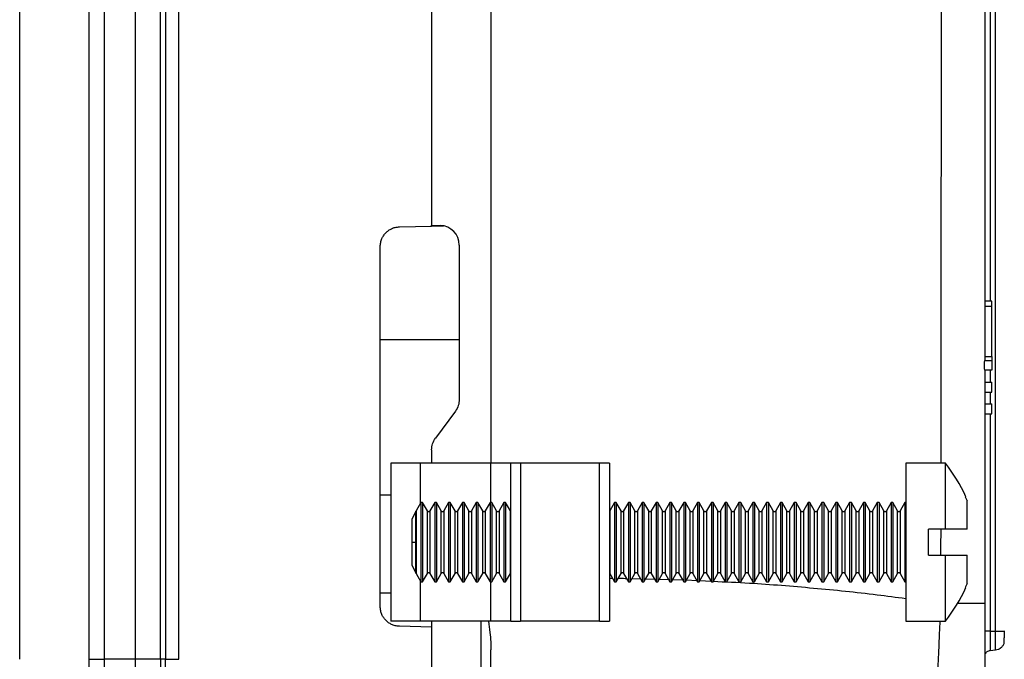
# Model space of a CAD drawing. Extents: x 3 to 428, y 3 to 275.
# Tile 26 of 42: x 220 to 263, y 123 to 152. Entities that reach past the tile are written whole.
import ezdxf

# ---------------------------------------------------------------- set-up
doc = ezdxf.new("R2010")
doc.units = 0
doc.linetypes.add('SLD-SOLID', pattern=[0])
doc.layers.get('0').update_dxf_attribs({"linetype": 'CONTINUOUS'})

msp = doc.modelspace()

# ---------------------------------------------------------------- linework, layer by layer
at = {"color": 7, "linetype": 'SLD-SOLID'}
for p, q in [((237.8517, 187.9656), (237.8517, 142.5697)), ((219.608, 123.3381), (219.608, 182.7156)), ((219.6192, 123.3381), (219.6192, 182.7156)), ((222.6831, 123.3381), (222.6831, 182.7156)), ((223.3694, 123.3381), (223.3694, 182.7156)), ((224.7267, 182.7156), (224.7267, 123.3381)), ((224.7267, 182.7156), (224.7267, 123.3381)), ((225.8371, 123.3382), (225.8371, 182.7156)), ((226.0659, 182.7156), (226.0659, 123.3382)), ((226.6517, 123.3381), (226.6517, 182.7156)), ((262.8273, 124.5893), (262.8273, 179.7144)), ((262.3517, 178.4469), (262.3517, 136.5754)), ((236.4288, 142.4896), (237.8517, 142.5269)), ((237.8517, 142.5697), (238.2323, 142.5564)), ((237.8517, 142.5269), (237.8517, 142.5697)), ((237.8517, 142.5269), (238.3705, 142.5405)), ((235.5767, 125.6763), (235.5767, 141.6149)), ((239.0767, 141.6819), (239.0767, 134.8519)), ((262.658, 139.2004), (262.3517, 139.2004)), ((262.658, 138.9816), (262.658, 139.2004)), ((262.3517, 138.9816), (262.658, 138.9816)), ((262.658, 136.7504), (262.658, 138.9816)), ((235.5767, 137.51), (239.0767, 137.51)), ((262.3501, 136.5754), (262.658, 136.5754)), ((262.3517, 136.7504), (262.658, 136.7504)), ((262.658, 136.7504), (262.658, 136.5754)), ((262.658, 136.5754), (262.658, 136.1379)), ((262.658, 136.1379), (262.3501, 136.1379)), ((262.3517, 136.1379), (262.3517, 125.8324)), ((262.3517, 135.6129), (262.658, 135.6129)), ((262.658, 135.1754), (262.658, 135.6129)), ((262.3517, 135.1754), (262.658, 135.1754)), ((238.9061, 134.3329), (238.0223, 133.1334)), ((262.3517, 134.6504), (262.658, 134.6504)), ((262.658, 134.2129), (262.658, 134.6504)), ((262.3517, 134.2129), (262.658, 134.2129)), ((237.8517, 132.6143), (237.8517, 132.0269)), ((236.0466, 132.0269), (236.0466, 125.0269)), ((237.3591, 132.0269), (236.0466, 132.0269)), ((240.4767, 132.0269), (237.3591, 132.0269)), ((241.3517, 132.0269), (240.4767, 132.0269)), ((241.3517, 125.0269), (241.3517, 132.0269)), ((241.7892, 132.0269), (241.3517, 132.0269)), ((241.7892, 132.0269), (241.7892, 125.0269)), ((245.2892, 132.0269), (241.7892, 132.0269)), ((245.2892, 125.0269), (245.2892, 132.0269)), ((245.7267, 132.0269), (245.2892, 132.0269)), ((245.7267, 132.0269), (245.7267, 125.0269)), ((260.6017, 132.0269), (258.8517, 132.0269)), ((258.8517, 132.0269), (258.8517, 125.0269)), ((260.6017, 129.1044), (260.6017, 132.0269)), ((235.5767, 130.6202), (236.0466, 130.6202)), ((261.5069, 130.5394), (261.4856, 130.5394)), ((261.4856, 130.5394), (261.5642, 130.3565)), ((237.3759, 130.2769), (237.1654, 129.9122)), ((237.4525, 130.2769), (237.3759, 130.2769)), ((237.3759, 130.2769), (237.3759, 126.7769)), ((237.663, 129.9122), (237.4525, 130.2769)), ((237.4525, 130.2769), (237.4525, 126.7769)), ((237.9884, 130.2769), (237.7779, 129.9122)), ((238.065, 130.2769), (237.9884, 130.2769)), ((237.9884, 130.2769), (237.9884, 126.7769)), ((238.2755, 129.9122), (238.065, 130.2769)), ((238.065, 130.2769), (238.065, 126.7769)), ((238.6009, 130.2769), (238.3904, 129.9122)), ((238.6775, 130.2769), (238.6009, 130.2769)), ((238.6009, 130.2769), (238.6009, 126.7769)), ((238.888, 129.9122), (238.6775, 130.2769)), ((238.6775, 130.2769), (238.6775, 126.7769)), ((239.2134, 130.2769), (239.0029, 129.9122)), ((239.29, 130.2769), (239.2134, 130.2769)), ((239.2134, 130.2769), (239.2134, 126.7769)), ((239.5005, 129.9122), (239.29, 130.2769)), ((239.29, 130.2769), (239.29, 126.7769)), ((239.8259, 130.2769), (239.6154, 129.9122)), ((239.9025, 130.2769), (239.8259, 130.2769)), ((239.8259, 130.2769), (239.8259, 126.7769)), ((240.113, 129.9122), (239.9025, 130.2769)), ((239.9025, 130.2769), (239.9025, 126.7769)), ((240.4384, 130.2769), (240.2279, 129.9122)), ((240.515, 130.2769), (240.4384, 130.2769)), ((240.4384, 130.2769), (240.4384, 126.7769)), ((240.7255, 129.9122), (240.515, 130.2769)), ((240.515, 130.2769), (240.515, 126.7769)), ((241.0509, 130.2769), (240.8404, 129.9122)), ((241.1275, 130.2769), (241.0509, 130.2769)), ((241.0509, 130.2769), (241.0509, 126.7769)), ((241.338, 129.9122), (241.1275, 130.2769)), ((241.1275, 130.2769), (241.1275, 126.7769)), ((245.9509, 130.2769), (245.7404, 129.9122)), ((246.0275, 130.2769), (245.9509, 130.2769)), ((245.9509, 130.2769), (245.9509, 126.7769)), ((246.238, 129.9122), (246.0275, 130.2769)), ((246.0275, 130.2769), (246.0275, 126.7769)), ((246.5634, 130.2769), (246.3529, 129.9122)), ((246.64, 130.2769), (246.5634, 130.2769)), ((246.5634, 130.2769), (246.5634, 126.7769)), ((246.8505, 129.9122), (246.64, 130.2769)), ((246.64, 130.2769), (246.64, 126.7769)), ((247.1759, 130.2769), (246.9654, 129.9122)), ((247.2525, 130.2769), (247.1759, 130.2769)), ((247.1759, 130.2769), (247.1759, 126.7769)), ((247.463, 129.9122), (247.2525, 130.2769)), ((247.2525, 130.2769), (247.2525, 126.7769)), ((247.7884, 130.2769), (247.5779, 129.9122)), ((247.865, 130.2769), (247.7884, 130.2769)), ((247.7884, 130.2769), (247.7884, 126.7769)), ((248.0755, 129.9122), (247.865, 130.2769)), ((247.865, 130.2769), (247.865, 126.7769)), ((248.4009, 130.2769), (248.1904, 129.9122)), ((248.4775, 130.2769), (248.4009, 130.2769)), ((248.4009, 130.2769), (248.4009, 126.7769)), ((248.688, 129.9122), (248.4775, 130.2769)), ((248.4775, 130.2769), (248.4775, 126.7769)), ((249.0134, 130.2769), (248.8029, 129.9122)), ((249.09, 130.2769), (249.0134, 130.2769)), ((249.0134, 130.2769), (249.0134, 126.7769)), ((249.3005, 129.9122), (249.09, 130.2769)), ((249.09, 130.2769), (249.09, 126.7769)), ((249.6259, 130.2769), (249.4154, 129.9122)), ((249.7025, 130.2769), (249.6259, 130.2769)), ((249.6259, 130.2769), (249.6259, 126.7769)), ((249.913, 129.9122), (249.7025, 130.2769)), ((249.7025, 130.2769), (249.7025, 126.7769)), ((250.2384, 130.2769), (250.0279, 129.9122)), ((250.315, 130.2769), (250.2384, 130.2769)), ((250.2384, 130.2769), (250.2384, 126.7769)), ((250.5255, 129.9122), (250.315, 130.2769)), ((250.315, 130.2769), (250.315, 126.7769)), ((250.8509, 130.2769), (250.6404, 129.9122)), ((250.9275, 130.2769), (250.8509, 130.2769)), ((250.8509, 130.2769), (250.8509, 126.7769)), ((251.138, 129.9122), (250.9275, 130.2769)), ((250.9275, 130.2769), (250.9275, 126.7769)), ((251.4634, 130.2769), (251.2529, 129.9122)), ((251.54, 130.2769), (251.4634, 130.2769)), ((251.4634, 130.2769), (251.4634, 126.7769)), ((251.7505, 129.9122), (251.54, 130.2769)), ((251.54, 130.2769), (251.54, 126.7769)), ((252.0759, 130.2769), (251.8654, 129.9122)), ((252.1525, 130.2769), (252.0759, 130.2769)), ((252.0759, 130.2769), (252.0759, 126.7769)), ((252.363, 129.9122), (252.1525, 130.2769)), ((252.1525, 130.2769), (252.1525, 126.7769)), ((252.6884, 130.2769), (252.4779, 129.9122)), ((252.765, 130.2769), (252.6884, 130.2769)), ((252.6884, 130.2769), (252.6884, 126.7769)), ((252.9755, 129.9122), (252.765, 130.2769)), ((252.765, 130.2769), (252.765, 126.7769)), ((253.3009, 130.2769), (253.0904, 129.9122)), ((253.3775, 130.2769), (253.3009, 130.2769)), ((253.3009, 130.2769), (253.3009, 126.7769)), ((253.588, 129.9122), (253.3775, 130.2769)), ((253.3775, 130.2769), (253.3775, 126.7769)), ((253.9134, 130.2769), (253.7029, 129.9122)), ((253.99, 130.2769), (253.9134, 130.2769)), ((253.9134, 130.2769), (253.9134, 126.7769)), ((254.2005, 129.9122), (253.99, 130.2769)), ((253.99, 130.2769), (253.99, 126.7769)), ((254.5259, 130.2769), (254.3154, 129.9122)), ((254.6025, 130.2769), (254.5259, 130.2769)), ((254.5259, 130.2769), (254.5259, 126.7769)), ((254.813, 129.9122), (254.6025, 130.2769)), ((254.6025, 130.2769), (254.6025, 126.7769)), ((255.1384, 130.2769), (254.9279, 129.9122)), ((255.215, 130.2769), (255.1384, 130.2769)), ((255.1384, 130.2769), (255.1384, 126.7769)), ((255.4255, 129.9122), (255.215, 130.2769)), ((255.215, 130.2769), (255.215, 126.7769)), ((255.7509, 130.2769), (255.5404, 129.9122)), ((255.8275, 130.2769), (255.7509, 130.2769)), ((255.7509, 130.2769), (255.7509, 126.7769)), ((256.038, 129.9122), (255.8275, 130.2769)), ((255.8275, 130.2769), (255.8275, 126.7769)), ((256.3634, 130.2769), (256.1529, 129.9122)), ((256.44, 130.2769), (256.3634, 130.2769)), ((256.3634, 130.2769), (256.3634, 126.7769)), ((256.6505, 129.9122), (256.44, 130.2769)), ((256.44, 130.2769), (256.44, 126.7769)), ((256.9759, 130.2769), (256.7654, 129.9122)), ((257.0525, 130.2769), (256.9759, 130.2769)), ((256.9759, 130.2769), (256.9759, 126.7769)), ((257.263, 129.9122), (257.0525, 130.2769)), ((257.0525, 130.2769), (257.0525, 126.7769)), ((257.5884, 130.2769), (257.3779, 129.9122)), ((257.665, 130.2769), (257.5884, 130.2769)), ((257.5884, 130.2769), (257.5884, 126.7769)), ((257.8755, 129.9122), (257.665, 130.2769)), ((257.665, 130.2769), (257.665, 126.7769)), ((258.2009, 130.2769), (257.9904, 129.9122)), ((258.2775, 130.2769), (258.2009, 130.2769)), ((258.2009, 130.2769), (258.2009, 126.7769)), ((258.488, 129.9122), (258.2775, 130.2769)), ((258.2775, 130.2769), (258.2775, 126.7769)), ((258.8134, 130.2769), (258.6029, 129.9122)), ((258.8517, 130.2769), (258.8134, 130.2769)), ((258.8134, 130.2769), (258.8134, 126.7769)), ((261.5642, 129.1044), (261.5642, 130.3565)), ((237.1498, 129.8939), (236.9767, 129.5301)), ((236.9767, 129.5301), (236.9767, 128.5269)), ((237.1498, 128.5269), (237.1498, 129.8939)), ((260.6017, 129.1044), (259.8492, 129.1044)), ((259.8492, 127.9494), (259.8492, 129.1044)), ((236.9767, 128.5269), (236.9767, 127.5237)), ((236.9767, 128.5269), (237.1498, 128.5269)), ((237.1498, 127.1598), (237.1498, 128.5269)), ((259.8492, 127.9494), (260.6017, 127.9494)), ((260.6017, 125.0269), (260.6017, 127.9494)), ((261.5642, 126.6972), (261.5642, 127.9494)), ((236.9767, 127.5237), (237.1498, 127.1598)), ((237.1654, 127.1416), (237.3759, 126.7769)), ((237.4525, 126.7769), (237.663, 127.1416)), ((237.7779, 127.1416), (237.9884, 126.7769)), ((238.065, 126.7769), (238.2755, 127.1416)), ((238.3904, 127.1416), (238.6009, 126.7769)), ((238.6775, 126.7769), (238.888, 127.1416)), ((239.0029, 127.1416), (239.2134, 126.7769)), ((239.29, 126.7769), (239.5005, 127.1416)), ((239.6154, 127.1416), (239.8259, 126.7769)), ((239.9025, 126.7769), (240.113, 127.1416)), ((240.2279, 127.1416), (240.4384, 126.7769)), ((240.515, 126.7769), (240.7255, 127.1416)), ((240.8404, 127.1416), (241.0509, 126.7769)), ((241.1275, 126.7769), (241.338, 127.1416)), ((245.7404, 127.1416), (245.9509, 126.7769)), ((246.0275, 126.7769), (246.238, 127.1416)), ((246.3529, 127.1416), (246.5634, 126.7769)), ((246.64, 126.7769), (246.8505, 127.1416)), ((246.9654, 127.1416), (247.1759, 126.7769)), ((247.2525, 126.7769), (247.463, 127.1416)), ((247.5779, 127.1416), (247.7884, 126.7769)), ((247.865, 126.7769), (248.0755, 127.1416)), ((248.1904, 127.1416), (248.4009, 126.7769)), ((248.4775, 126.7769), (248.688, 127.1416)), ((248.8029, 127.1416), (249.0134, 126.7769)), ((249.09, 126.7769), (249.3005, 127.1416)), ((249.4154, 127.1416), (249.6259, 126.7769)), ((249.7025, 126.7769), (249.913, 127.1416)), ((250.0279, 127.1416), (250.2384, 126.7769)), ((250.315, 126.7769), (250.5255, 127.1416)), ((250.6404, 127.1416), (250.8509, 126.7769)), ((250.9275, 126.7769), (251.138, 127.1416)), ((251.2529, 127.1416), (251.4634, 126.7769)), ((251.54, 126.7769), (251.7505, 127.1416)), ((251.8654, 127.1416), (252.0759, 126.7769)), ((252.1525, 126.7769), (252.363, 127.1416)), ((252.4779, 127.1416), (252.6884, 126.7769)), ((252.765, 126.7769), (252.9755, 127.1416)), ((253.0904, 127.1416), (253.3009, 126.7769)), ((253.3775, 126.7769), (253.588, 127.1416)), ((253.7029, 127.1416), (253.9134, 126.7769)), ((253.99, 126.7769), (254.2005, 127.1416)), ((254.3154, 127.1416), (254.5259, 126.7769)), ((254.6025, 126.7769), (254.813, 127.1416)), ((254.9279, 127.1416), (255.1384, 126.7769)), ((255.215, 126.7769), (255.4255, 127.1416)), ((255.5404, 127.1416), (255.7509, 126.7769)), ((255.8275, 126.7769), (256.038, 127.1416)), ((256.1529, 127.1416), (256.3634, 126.7769)), ((256.44, 126.7769), (256.6505, 127.1416)), ((256.7654, 127.1416), (256.9759, 126.7769)), ((257.0525, 126.7769), (257.263, 127.1416)), ((257.3779, 127.1416), (257.5884, 126.7769)), ((257.665, 126.7769), (257.8755, 127.1416)), ((257.9904, 127.1416), (258.2009, 126.7769)), ((258.2775, 126.7769), (258.488, 127.1416)), ((258.6029, 127.1416), (258.8134, 126.7769)), ((237.3759, 126.7769), (237.4525, 126.7769)), ((237.9884, 126.7769), (238.065, 126.7769)), ((238.6009, 126.7769), (238.6775, 126.7769)), ((239.2134, 126.7769), (239.29, 126.7769)), ((239.8259, 126.7769), (239.9025, 126.7769)), ((240.4384, 126.7769), (240.515, 126.7769)), ((241.0509, 126.7769), (241.1275, 126.7769)), ((245.9509, 126.7769), (246.0275, 126.7769)), ((246.5634, 126.7769), (246.64, 126.7769)), ((247.1759, 126.7769), (247.2525, 126.7769)), ((247.7884, 126.7769), (247.865, 126.7769)), ((248.4009, 126.7769), (248.4775, 126.7769)), ((249.0134, 126.7769), (249.09, 126.7769)), ((249.6259, 126.7769), (249.7025, 126.7769)), ((250.2384, 126.7769), (250.315, 126.7769)), ((250.8509, 126.7769), (250.9275, 126.7769)), ((251.4634, 126.7769), (251.54, 126.7769)), ((252.0759, 126.7769), (252.1525, 126.7769)), ((252.6884, 126.7769), (252.765, 126.7769)), ((253.3009, 126.7769), (253.3775, 126.7769)), ((253.9134, 126.7769), (253.99, 126.7769)), ((254.5259, 126.7769), (254.6025, 126.7769)), ((255.1384, 126.7769), (255.215, 126.7769)), ((255.7509, 126.7769), (255.8275, 126.7769)), ((256.3634, 126.7769), (256.44, 126.7769)), ((256.9759, 126.7769), (257.0525, 126.7769)), ((257.5884, 126.7769), (257.665, 126.7769)), ((258.2009, 126.7769), (258.2775, 126.7769)), ((258.8134, 126.7769), (258.8517, 126.7769)), ((261.5642, 126.6972), (261.4856, 126.5144)), ((261.4856, 126.5144), (261.5069, 126.5144)), ((235.5767, 126.2863), (236.0466, 126.2863)), ((237.3591, 125.0269), (236.0466, 125.0269)), ((237.8517, 124.7644), (236.4288, 124.8016)), ((240.4767, 125.0269), (237.3591, 125.0269)), ((237.8517, 125.0269), (237.8517, 118.0444)), ((241.3517, 125.0269), (240.4767, 125.0269)), ((241.3517, 125.0269), (241.7892, 125.0269)), ((245.2892, 125.0269), (241.7892, 125.0269)), ((245.2892, 125.0269), (245.7267, 125.0269)), ((258.8517, 125.0269), (260.6017, 125.0269)), ((262.5913, 124.5894), (262.8273, 124.5893)), ((240.4767, 119.5484), (240.4767, 123.7559)), ((262.3665, 123.5629), (262.3667, 123.5612)), ((262.3683, 123.5696), (262.3687, 123.5669)), ((262.5897, 123.7352), (262.8285, 123.7561)), ((219.608, 123.3381), (219.6192, 123.3381)), ((224.7267, 123.3381), (223.3694, 123.3381)), ((225.8371, 123.3382), (224.7267, 123.3381)), ((226.0659, 123.3382), (226.6517, 123.3381))]:
    msp.add_line(p, q, dxfattribs=at)
at = {"color": 8, "linetype": 'SLD-SOLID'}
for p, q in [((262.5913, 179.7144), (262.5913, 139.2004)), ((240.4767, 179.2156), (240.4767, 132.0269)), ((262.5913, 136.1379), (262.5913, 135.6129)), ((262.5913, 135.1754), (262.5913, 134.6504)), ((262.5913, 134.2129), (262.5913, 124.5894)), ((237.3591, 130.2476), (237.3591, 132.0269)), ((240.4767, 130.2769), (240.4767, 132.0269)), ((237.1654, 129.9122), (237.1654, 128.5269)), ((237.663, 127.1416), (237.663, 129.9122)), ((237.7779, 129.9122), (237.7779, 128.5269)), ((238.2755, 127.1416), (238.2755, 129.9122)), ((238.3904, 129.9122), (238.3904, 128.5269)), ((238.888, 127.1416), (238.888, 129.9122)), ((239.0029, 129.9122), (239.0029, 128.5269)), ((239.5005, 127.1416), (239.5005, 129.9122)), ((239.6154, 129.9122), (239.6154, 128.5269)), ((240.113, 127.1416), (240.113, 129.9122)), ((240.2279, 129.9122), (240.2279, 128.5269)), ((240.7255, 127.1416), (240.7255, 129.9122)), ((240.8404, 129.9122), (240.8404, 128.5269)), ((241.338, 127.1416), (241.338, 129.9122)), ((245.7404, 129.9122), (245.7404, 128.5269)), ((246.238, 127.1416), (246.238, 129.9122)), ((246.3529, 129.9122), (246.3529, 128.5269)), ((246.8505, 127.1416), (246.8505, 129.9122)), ((246.9654, 129.9122), (246.9654, 128.5269)), ((247.463, 127.1416), (247.463, 129.9122)), ((247.5779, 129.9122), (247.5779, 128.5269)), ((248.0755, 127.1416), (248.0755, 129.9122)), ((248.1904, 129.9122), (248.1904, 128.5269)), ((248.688, 127.1416), (248.688, 129.9122)), ((248.8029, 129.9122), (248.8029, 128.5269)), ((249.3005, 127.1416), (249.3005, 129.9122)), ((249.4154, 129.9122), (249.4154, 128.5269)), ((249.913, 127.1416), (249.913, 129.9122)), ((250.0279, 129.9122), (250.0279, 128.5269)), ((250.5255, 127.1416), (250.5255, 129.9122)), ((250.6404, 129.9122), (250.6404, 128.5269)), ((251.138, 127.1416), (251.138, 129.9122)), ((251.2529, 129.9122), (251.2529, 128.5269)), ((251.7505, 127.1416), (251.7505, 129.9122)), ((251.8654, 129.9122), (251.8654, 128.5269)), ((252.363, 127.1416), (252.363, 129.9122)), ((252.4779, 129.9122), (252.4779, 128.5269)), ((252.9755, 127.1416), (252.9755, 129.9122)), ((253.0904, 129.9122), (253.0904, 128.5269)), ((253.588, 127.1416), (253.588, 129.9122)), ((253.7029, 129.9122), (253.7029, 128.5269)), ((254.2005, 127.1416), (254.2005, 129.9122)), ((254.3154, 129.9122), (254.3154, 128.5269)), ((254.813, 127.1416), (254.813, 129.9122)), ((254.9279, 129.9122), (254.9279, 128.5269)), ((255.4255, 127.1416), (255.4255, 129.9122)), ((255.5404, 129.9122), (255.5404, 128.5269)), ((256.038, 127.1416), (256.038, 129.9122)), ((256.1529, 129.9122), (256.1529, 128.5269)), ((256.6505, 127.1416), (256.6505, 129.9122)), ((256.7654, 129.9122), (256.7654, 128.5269)), ((257.263, 127.1416), (257.263, 129.9122)), ((257.3779, 129.9122), (257.3779, 128.5269)), ((257.8755, 127.1416), (257.8755, 129.9122)), ((257.9904, 129.9122), (257.9904, 128.5269)), ((258.488, 127.1416), (258.488, 129.9122)), ((258.6029, 129.9122), (258.6029, 128.5269)), ((237.1654, 128.5269), (237.1654, 127.1416)), ((237.7779, 128.5269), (237.7779, 127.1416)), ((238.3904, 128.5269), (238.3904, 127.1416)), ((239.0029, 128.5269), (239.0029, 127.1416)), ((239.6154, 128.5269), (239.6154, 127.1416)), ((240.2279, 128.5269), (240.2279, 127.1416)), ((240.8404, 128.5269), (240.8404, 127.1416)), ((245.7404, 128.5269), (245.7404, 127.1416)), ((246.3529, 128.5269), (246.3529, 127.1416)), ((246.9654, 128.5269), (246.9654, 127.1416)), ((247.5779, 128.5269), (247.5779, 127.1416)), ((248.1904, 128.5269), (248.1904, 127.1416)), ((248.8029, 128.5269), (248.8029, 127.1416)), ((249.4154, 128.5269), (249.4154, 127.1416)), ((250.0279, 128.5269), (250.0279, 127.1416)), ((250.6404, 128.5269), (250.6404, 127.1416)), ((251.2529, 128.5269), (251.2529, 127.1416)), ((251.8654, 128.5269), (251.8654, 127.1416)), ((252.4779, 128.5269), (252.4779, 127.1416)), ((253.0904, 128.5269), (253.0904, 127.1416)), ((253.7029, 128.5269), (253.7029, 127.1416)), ((254.3154, 128.5269), (254.3154, 127.1416)), ((254.9279, 128.5269), (254.9279, 127.1416)), ((255.5404, 128.5269), (255.5404, 127.1416)), ((256.1529, 128.5269), (256.1529, 127.1416)), ((256.7654, 128.5269), (256.7654, 127.1416)), ((257.3779, 128.5269), (257.3779, 127.1416)), ((257.9904, 128.5269), (257.9904, 127.1416)), ((258.6029, 128.5269), (258.6029, 127.1416)), ((245.7267, 126.926), (245.8646, 126.9263)), ((246.7198, 126.9151), (247.1014, 126.906)), ((247.324, 126.9007), (247.7225, 126.8911)), ((237.3591, 125.0269), (237.3591, 126.8061)), ((240.4767, 125.0269), (240.4767, 126.7769)), ((247.9281, 126.8862), (248.3436, 126.8762)), ((248.5322, 126.8717), (248.9647, 126.8613)), ((249.1355, 126.8556), (249.5939, 126.8324)), ((249.7306, 126.8255), (250.2248, 126.8005)), ((240.0507, 118.0444), (240.0507, 125.0269))]:
    msp.add_line(p, q, dxfattribs=at)
at = {"color": 7, "linetype": 'SLD-SOLID', "flags": 128}
for points in [[(241.3517, 129.8955), (241.3486, 129.8985), (241.338, 129.9122)], [(245.7404, 129.9122), (245.7299, 129.8985), (245.7267, 129.8955)], [(241.338, 127.1416), (241.3486, 127.1553), (241.3517, 127.1582)], [(245.7267, 127.1582), (245.7299, 127.1553), (245.7404, 127.1416)]]:
    msp.add_lwpolyline(points, dxfattribs=at)
at = {"color": 7, "linetype": 'SLD-SOLID'}
for centre, radius, start, end in [((238.2017, 141.6819), 0.875, 0, 88), ((255.1209, 127.6725), 7, 24.1758, 38.46637), ((237.108, 129.9453), 0.0663, 309.13256, 330), ((237.7205, 129.9453), 0.0663, 210, 330), ((238.333, 129.9453), 0.0663, 210, 330), ((238.9455, 129.9453), 0.0663, 210, 330), ((239.558, 129.9453), 0.0663, 210, 330), ((240.1705, 129.9453), 0.0663, 210, 330), ((240.783, 129.9453), 0.0663, 210, 330), ((246.2955, 129.9453), 0.0663, 210, 330), ((246.908, 129.9453), 0.0663, 210, 330), ((247.5205, 129.9453), 0.0663, 210, 330), ((248.133, 129.9453), 0.0663, 210, 330), ((248.7455, 129.9453), 0.0663, 210, 330), ((249.358, 129.9453), 0.0663, 210, 330), ((249.9705, 129.9453), 0.0663, 210, 330), ((250.583, 129.9453), 0.0663, 210, 330), ((251.1955, 129.9453), 0.0663, 210, 330), ((251.808, 129.9453), 0.0663, 210, 330), ((252.4205, 129.9453), 0.0663, 210, 330), ((253.033, 129.9453), 0.0663, 210, 330), ((253.6455, 129.9453), 0.0663, 210, 330), ((254.258, 129.9453), 0.0663, 210, 330), ((254.8705, 129.9453), 0.0663, 210, 330), ((255.483, 129.9453), 0.0663, 210, 330), ((256.0955, 129.9453), 0.0663, 210, 330), ((256.708, 129.9453), 0.0663, 210, 330), ((257.3205, 129.9453), 0.0663, 210, 330), ((257.933, 129.9453), 0.0663, 210, 330), ((258.5455, 129.9453), 0.0663, 210, 330), ((237.108, 127.1084), 0.0663, 30, 50.86744), ((237.7205, 127.1084), 0.0663, 30, 150), ((238.333, 127.1084), 0.0663, 30, 150), ((238.9455, 127.1084), 0.0663, 30, 150), ((239.558, 127.1084), 0.0663, 30, 150), ((240.1705, 127.1084), 0.0663, 30, 150), ((240.783, 127.1084), 0.0663, 30, 150), ((246.2955, 127.1084), 0.0663, 30, 150), ((246.908, 127.1084), 0.0663, 30, 150), ((247.5205, 127.1084), 0.0663, 30, 150), ((248.133, 127.1084), 0.0663, 30, 150), ((248.7455, 127.1084), 0.0663, 30, 150), ((249.358, 127.1084), 0.0663, 30, 150), ((249.9705, 127.1084), 0.0663, 30, 150), ((250.583, 127.1084), 0.0663, 30, 150), ((251.1955, 127.1084), 0.0663, 30, 150), ((251.808, 127.1084), 0.0663, 30, 150), ((252.4205, 127.1084), 0.0663, 30, 150), ((253.033, 127.1084), 0.0663, 30, 150), ((253.6455, 127.1084), 0.0663, 30, 150), ((254.258, 127.1084), 0.0663, 30, 150), ((254.8705, 127.1084), 0.0663, 30, 150), ((255.483, 127.1084), 0.0663, 30, 150), ((256.0955, 127.1084), 0.0663, 30, 150), ((256.708, 127.1084), 0.0663, 30, 150), ((257.3205, 127.1084), 0.0663, 30, 150), ((257.933, 127.1084), 0.0663, 30, 150), ((258.5455, 127.1084), 0.0663, 30, 150), ((255.1209, 129.3813), 7, 321.53363, 335.82408)]:
    msp.add_arc(centre, radius, start, end, dxfattribs=at)
at = {"color": 8, "linetype": 'SLD-SOLID'}
for points, knots in [([(260.4456, 178.4449), (260.4444, 176.8747), (260.4419, 173.7016), (260.4376, 168.9033), (260.4327, 164.0376), (260.4274, 159.1358), (260.4214, 154.2103), (260.4156, 149.7937), (260.4106, 145.8798), (260.407, 142.4779), (260.404, 139.0742), (260.4014, 135.69), (260.3998, 133.343), (260.3985, 132.1265), (260.3984, 132.0269)], [0, 0, 0, 0, 0.1014839, 0.2050774, 0.3101116, 0.4159542, 0.5218847, 0.6284459, 0.701397, 0.7748422, 0.8483136, 0.9213732, 0.9935624, 1, 1, 1, 1]), ([(260.3952, 129.1044), (260.3951, 129.0818), (260.3947, 128.6968), (260.394, 128.3118), (260.3934, 127.9494)], [0, 0, 0, 0, 0.0586804, 1, 1, 1, 1]), ([(246.1141, 126.9269), (246.1489, 126.9271), (246.2713, 126.9279), (246.3931, 126.9238), (246.4803, 126.9209)], [0, 0, 0, 0, 0.284038, 1, 1, 1, 1]), ([(250.3257, 126.7954), (250.8586, 126.7708), (252.344, 126.7021), (254.7642, 126.5025), (257.0755, 126.2741), (258.4287, 126.0905), (258.8517, 126.0331)], [0, 0, 0, 0, 0.1852536, 0.5163988, 0.8488442, 1, 1, 1, 1]), ([(261.1485, 125.8306), (261.1506, 125.8306), (261.2819, 125.8306), (261.5098, 125.8308), (261.815, 125.8311), (262.0561, 125.8314), (262.228, 125.8317), (262.3328, 125.832), (262.3455, 125.8322), (262.3517, 125.8324)], [0, 0, 0, 0, 0.0026784, 0.1707274, 0.3412047, 0.5116817, 0.6797315, 0.8431253, 1, 1, 1, 1]), ([(260.357, 125.0269), (260.3555, 124.9906), (260.3461, 124.7665), (260.3307, 124.4077), (260.3105, 123.9419), (260.2964, 123.6247), (260.2865, 123.4031), (260.2812, 123.2843), (260.2757, 123.1639), (260.2702, 123.0419), (260.2646, 122.9184), (260.2577, 122.7688), (260.248, 122.5613), (260.2341, 122.2657), (260.2166, 121.9002), (260.1982, 121.5242), (260.1826, 121.2108), (260.1704, 120.9682), (260.1605, 120.7736), (260.1511, 120.5889), (260.1421, 120.4137), (260.1334, 120.2479), (260.1205, 119.9993), (260.1036, 119.6817), (260.0833, 119.3128), (260.0647, 118.9849), (260.0478, 118.6955), (260.0324, 118.4415), (260.0188, 118.2202), (259.9989, 117.9033), (259.9743, 117.5301), (259.9464, 117.1513), (259.9312, 116.9818), (259.9237, 116.8989)], [0, 0, 0, 0, 0.0095697, 0.0590548, 0.0951507, 0.1339695, 0.144588, 0.1553935, 0.1663869, 0.1775675, 0.1889362, 0.200493, 0.2190903, 0.2469032, 0.2839382, 0.3240155, 0.3573157, 0.378235, 0.3984526, 0.4179682, 0.436782, 0.4548934, 0.4723025, 0.5196216, 0.5641827, 0.6059863, 0.6450326, 0.6813206, 0.7148495, 0.7456182, 0.8340395, 0.9188281, 1, 1, 1, 1]), ([(262.5913, 124.5894), (262.5596, 124.5894), (262.4962, 124.5894), (262.4257, 124.5894), (262.4017, 124.5894), (262.3934, 124.5894)], [0, 0, 0, 0, 0.3946993, 0.7893888, 1, 1, 1, 1]), ([(262.5913, 124.5894), (262.5913, 124.4778), (262.5913, 124.2547), (262.5913, 123.9672), (262.5913, 123.7895), (262.5913, 123.7145), (262.5913, 123.7354), (262.5913, 123.7354)], [0, 0, 0, 0, 0.2499703, 0.4999413, 0.7499117, 0.999883, 1, 1, 1, 1]), ([(262.8273, 124.5893), (262.8809, 124.5893), (262.9879, 124.5893), (263.1174, 124.5893), (263.1984, 124.5893), (263.2092, 124.5894), (263.213, 124.5894)], [0, 0, 0, 0, 0.2826272, 0.5652515, 0.8478784, 1, 1, 1, 1]), ([(262.8274, 123.756), (262.8274, 123.7685), (262.8273, 123.7936), (262.8273, 123.9862), (262.8273, 124.2617), (262.8273, 124.4801), (262.8273, 124.5893)], [0, 0, 0, 0, 0.2499687, 0.4999792, 0.749989, 1, 1, 1, 1])]:
    msp.add_open_spline(points, degree=3, knots=knots, dxfattribs=at)
at = {"color": 7, "linetype": 'SLD-SOLID'}
for points, knots in [([(235.5767, 141.6149), (235.5775, 141.6473), (235.5792, 141.7106), (235.5928, 141.803), (235.6148, 141.8903), (235.6532, 141.992), (235.7201, 142.1076), (235.8222, 142.228), (235.94, 142.3334), (236.0791, 142.4186), (236.2434, 142.4757), (236.3655, 142.4848), (236.4288, 142.4896)], [0, 0, 0, 0, 0.0717106, 0.1402638, 0.2063713, 0.270826, 0.380724, 0.500175, 0.619311, 0.7295296, 0.8597066, 1, 1, 1, 1]), ([(262.3501, 136.1379), (262.349, 136.1403), (262.3468, 136.1451), (262.3416, 136.1828), (262.3367, 136.2384), (262.3333, 136.3078), (262.3329, 136.3824), (262.3354, 136.4539), (262.34, 136.5146), (262.3452, 136.5575), (262.3486, 136.574), (262.3498, 136.5751), (262.3501, 136.5754)], [0, 0, 0, 0, 0.1073379, 0.2146544, 0.3222888, 0.4298927, 0.5368839, 0.6433916, 0.7501481, 0.8575667, 0.9652749, 1, 1, 1, 1]), ([(239.0767, 134.8519), (239.0694, 134.7585), (239.0547, 134.5716), (238.9556, 134.4125), (238.9061, 134.3329)], [0, 0, 0, 0, 0.4999847, 1, 1, 1, 1]), ([(237.8517, 132.6143), (237.8591, 132.706), (237.8741, 132.8927), (237.9723, 133.0522), (238.0223, 133.1334)], [0, 0, 0, 0, 0.4912951, 1, 1, 1, 1]), ([(261.5642, 129.1044), (261.4642, 129.1044), (261.2846, 129.1044), (260.9555, 129.1044), (260.7199, 129.1044), (260.6017, 129.1044)], [0, 0, 0, 0, 0.3847348, 0.6912305, 1, 1, 1, 1]), ([(260.6017, 127.9494), (260.7522, 127.9494), (261.055, 127.9494), (261.3617, 127.9494), (261.5134, 127.9494), (261.5642, 127.9494)], [0, 0, 0, 0, 0.3964602, 0.7978789, 1, 1, 1, 1]), ([(236.4288, 124.8016), (236.3965, 124.8033), (236.3332, 124.8066), (236.2412, 124.8226), (236.1546, 124.8469), (236.0539, 124.888), (235.9401, 124.9579), (235.8224, 125.063), (235.7201, 125.1836), (235.6386, 125.3249), (235.5858, 125.4906), (235.5798, 125.6129), (235.5767, 125.6763)], [0, 0, 0, 0, 0.0717122, 0.140268, 0.2063785, 0.2708362, 0.3807413, 0.5001923, 0.6193283, 0.7295399, 0.8597108, 1, 1, 1, 1]), ([(262.3517, 125.8324), (262.3517, 125.5449), (262.3517, 124.97), (262.3517, 124.1229), (262.3517, 123.3054), (262.3517, 122.5309), (262.3517, 121.8132), (262.3517, 121.1638), (262.3517, 120.594), (262.3517, 120.1138), (262.3517, 119.7293), (262.3517, 119.4586), (262.3517, 119.3105), (262.3517, 119.2916), (262.3517, 119.2875)], [0, 0, 0, 0, 0.0883008, 0.1766246, 0.2649045, 0.3531138, 0.4416513, 0.5300209, 0.6185236, 0.7074894, 0.7963715, 0.885434, 0.9747197, 1, 1, 1, 1]), ([(240.3714, 125.0269), (240.3717, 125.0252), (240.3968, 124.8598), (240.4333, 124.5536), (240.47, 124.1311), (240.4746, 123.8737), (240.4767, 123.7559)], [0, 0, 0, 0, 0.0038954, 0.3883686, 0.7203705, 1, 1, 1, 1]), ([(263.1996, 124.0403), (263.2008, 124.0456), (263.2031, 124.056), (263.2062, 124.0976), (263.2092, 124.1558), (263.2119, 124.2291), (263.2143, 124.3139), (263.2166, 124.4062), (263.2186, 124.5024), (263.2198, 124.5665), (263.2203, 124.5983)], [0, 0, 0, 0, 0.1331891, 0.2640496, 0.3925663, 0.5187405, 0.6425774, 0.7640489, 0.883156, 1, 1, 1, 1]), ([(262.8238, 123.7557), (262.8625, 123.7618), (262.9425, 123.7745), (263.0522, 123.8354), (263.1455, 123.9244), (263.1817, 124.002), (263.1997, 124.0405)], [0, 0, 0, 0, 0.2350744, 0.4864731, 0.7450595, 1, 1, 1, 1]), ([(262.8238, 123.7557), (262.8625, 123.7618), (262.9425, 123.7744), (263.0522, 123.8353), (263.1455, 123.9244), (263.1817, 124.002), (263.1997, 124.0405)], [0, 0, 0, 0, 0.2350667, 0.4864717, 0.7450536, 1, 1, 1, 1]), ([(262.3677, 123.5641), (262.3784, 123.5871), (262.3998, 123.6334), (262.4552, 123.6868), (262.5205, 123.7236), (262.5682, 123.7315), (262.5913, 123.7354)], [0, 0, 0, 0, 0.2546448, 0.5130616, 0.7645538, 1, 1, 1, 1]), ([(222.6748, 116.2591), (222.6749, 116.3729), (222.6752, 116.5991), (222.6755, 116.941), (222.6757, 117.2821), (222.6759, 117.7974), (222.6763, 118.4903), (222.6793, 119.3188), (222.6805, 120.2934), (222.6808, 121.2674), (222.6818, 122.2123), (222.6828, 122.8507), (222.683, 123.2011), (222.6831, 123.3381)], [0, 0, 0, 0, 0.0516668, 0.1026763, 0.1530849, 0.2029483, 0.3291212, 0.4529446, 0.5554892, 0.7384129, 0.8565217, 0.9439047, 1, 1, 1, 1]), ([(222.6831, 123.3381), (222.7616, 123.3381), (222.8654, 123.3381), (223.1024, 123.3381), (223.2355, 123.3381), (223.3694, 123.3381)], [0, 0, 0, 0, 0.5, 0.5, 1, 1, 1, 1]), ([(223.2924, 116.117), (223.2954, 116.2318), (223.3012, 116.4605), (223.309, 116.808), (223.3162, 117.157), (223.3228, 117.5076), (223.329, 117.8595), (223.3347, 118.2123), (223.3401, 118.5659), (223.3451, 118.9199), (223.3504, 119.3564), (223.3555, 119.8863), (223.36, 120.5204), (223.3633, 121.1842), (223.3661, 121.8771), (223.3687, 122.5983), (223.3692, 123.0887), (223.3694, 123.3381)], [0, 0, 0, 0, 0.0514937, 0.1026822, 0.153566, 0.2041411, 0.2544048, 0.3043572, 0.3539986, 0.4033312, 0.4523581, 0.5352351, 0.6214694, 0.7110393, 0.8039675, 0.9002803, 1, 1, 1, 1]), ([(224.7267, 123.3381), (224.7267, 122.298), (224.7267, 121.2753), (224.7267, 119.7661), (224.7267, 119.2672), (224.7267, 118.278), (224.7267, 117.7863), (224.7267, 116.3565), (224.7267, 115.4527), (224.7267, 114.1691), (224.7267, 113.752), (224.7267, 112.9493), (224.7267, 112.5672), (224.7267, 111.4779), (224.7267, 110.8268), (224.7267, 109.9633), (224.7267, 109.695), (224.7267, 109.2085), (224.7267, 108.9886), (224.7267, 108.5955), (224.7267, 108.4224), (224.7267, 108.1227), (224.7267, 107.9959), (224.7267, 107.6911), (224.7267, 107.5881), (224.7267, 107.5881)], [0, 0, 0, 0, 0.125, 0.125, 0.1875, 0.1875, 0.25, 0.25, 0.375, 0.375, 0.4375, 0.4375, 0.5, 0.5, 0.625, 0.625, 0.6875, 0.6875, 0.75, 0.75, 0.8125, 0.8125, 0.875, 0.875, 1, 1, 1, 1]), ([(226.0659, 107.5781), (226.0659, 107.5781), (226.0659, 107.5781), (226.0659, 108.3987), (226.0659, 111.904), (226.0659, 117.1502), (226.0659, 121.2751), (226.0659, 123.3382), (226.0659, 123.3382)], [-0.0000021, -0.0000021, -0.0000021, -0.0000021, -0.0000004, 0.2499996, 0.4999996, 0.7499996, 0.9999996, 1.0000018, 1.0000018, 1.0000018, 1.0000018])]:
    msp.add_open_spline(points, degree=3, knots=knots, dxfattribs=at)
for points in [[(225.8371, 123.3382), (225.8371, 121.2765), (225.8371, 117.1541), (225.8371, 111.9112), (225.8371, 108.4082), (225.8371, 107.5881), (225.8371, 107.5881)], [(226.0659, 123.3382), (225.9898, 123.3382), (225.9135, 123.3382), (225.8371, 123.3382)]]:
    msp.add_open_spline(points, degree=3, dxfattribs=at)

doc.saveas('drawing.dxf')
